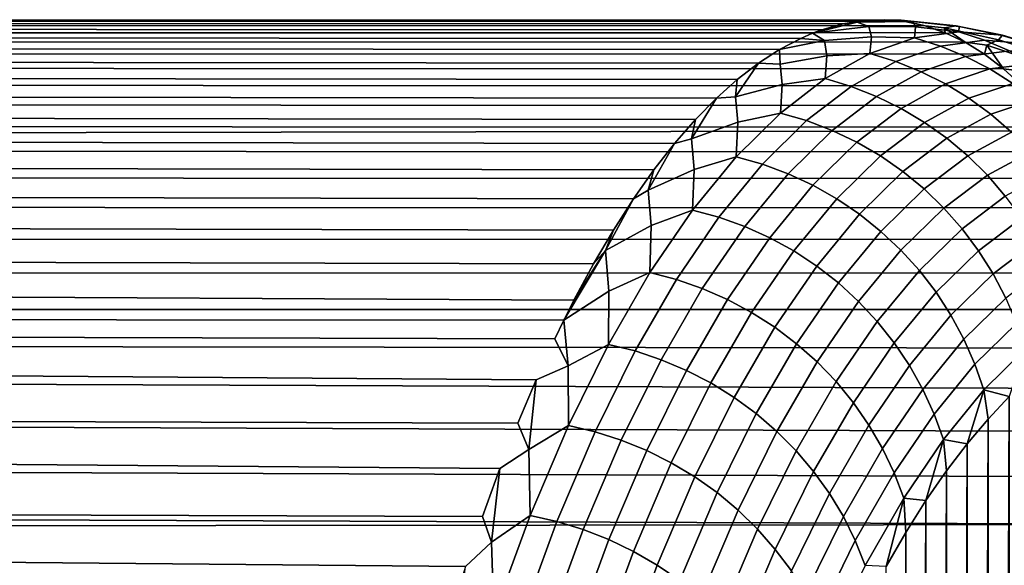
# Model space of a CAD drawing. Header units: metres. Extents: x -32 to 117, y -314 to 32.
# Tile 255 of 256: x 110.05 to 114.5, y 25.78 to 28.25. Entities that reach past the tile are written whole.
import ezdxf

# ---------------------------------------------------------------- set-up
doc = ezdxf.new("R2010")
doc.units = ezdxf.units.M
doc.layers.add('solid_24_501_064_XXX', color=7, linetype='CONTINUOUS')

msp = doc.modelspace()

# ---------------------------------------------------------------- linework, layer by layer
at = {"layer": 'solid_24_501_064_XXX'}
for points in [[(114.232201, 28.187544, 53.833397), (114.141457, 28.218826, 53.261856), (70.656464, 28.225849, 53.092968), (70.55719, 28.197624, 53.670826)], [(114.141457, 28.218826, 53.261856), (114.049713, 28.238537, 52.689312), (70.754044, 28.242229, 52.514977), (70.656464, 28.225849, 53.092968)], [(113.86348, 28.243086, 51.542244), (70.850044, 28.246777, 51.937096), (70.754044, 28.242229, 52.514977), (113.957214, 28.246632, 52.1161)], [(114.032753, 28.244392, 52.332996), (113.957214, 28.246632, 52.1161), (70.754044, 28.242229, 52.514977), (114.049713, 28.238537, 52.689312)], [(113.768883, 28.227869, 50.968159), (70.944389, 28.23951, 51.359562), (70.850044, 28.246777, 51.937096), (113.86348, 28.243086, 51.542244)], [(113.67392, 28.200974, 50.394314), (71.036964, 28.220451, 50.782623), (70.944389, 28.23951, 51.359562), (113.768883, 28.227869, 50.968159)], [(113.833427, 28.236271, 51.235649), (113.63176, 28.185291, 50.139706), (113.768883, 28.227869, 50.968159)], [(113.833427, 28.236271, 51.235649), (113.886681, 28.216549, 50.839027), (113.63176, 28.185291, 50.139706)], [(113.768883, 28.227869, 50.968159), (113.63176, 28.185291, 50.139706), (113.67392, 28.200974, 50.394314)], [(113.833427, 28.236271, 51.235649), (113.768883, 28.227869, 50.968159), (113.86348, 28.243086, 51.542244)], [(113.833427, 28.236271, 51.235649), (113.86348, 28.243086, 51.542244), (113.957214, 28.246632, 52.1161)], [(114.085236, 28.238525, 51.926987), (113.833427, 28.236271, 51.235649), (113.957214, 28.246632, 52.1161), (114.032753, 28.244392, 52.332996)], [(113.833427, 28.236271, 51.235649), (114.085236, 28.238525, 51.926987), (114.098045, 28.214058, 51.311169), (113.886681, 28.216549, 50.839027)], [(114.032753, 28.244392, 52.332996), (114.049713, 28.238537, 52.689312), (114.141457, 28.218826, 53.261856)], [(114.280769, 28.218344, 53.015423), (114.032753, 28.244392, 52.332996), (114.141457, 28.218826, 53.261856), (114.228615, 28.209631, 53.430302)], [(114.032753, 28.244392, 52.332996), (114.280769, 28.218344, 53.015423), (114.295685, 28.216084, 52.401939), (114.085236, 28.238525, 51.926987)], [(114.085236, 28.238525, 51.926987), (114.295685, 28.216084, 52.401939), (114.293579, 28.191774, 51.7103), (114.098045, 28.214058, 51.311169)], [(114.32148, 28.144745, 54.403507), (114.232201, 28.187544, 53.833397), (70.55719, 28.197624, 53.670826), (70.456291, 28.157545, 54.248306)], [(113.63176, 28.185291, 50.139706), (71.127701, 28.189629, 50.20652), (71.036964, 28.220451, 50.782623), (113.67392, 28.200974, 50.394314)], [(113.483307, 28.112173, 49.248497), (71.216705, 28.147076, 49.631496), (71.127701, 28.189629, 50.20652), (113.578903, 28.162413, 49.821098)], [(113.63176, 28.185291, 50.139706), (113.578903, 28.162413, 49.821098), (71.127701, 28.189629, 50.20652)], [(113.686234, 28.152445, 49.752949), (113.578903, 28.162413, 49.821098), (113.63176, 28.185291, 50.139706)], [(113.897987, 28.169703, 50.221676), (113.686234, 28.152445, 49.752949), (113.63176, 28.185291, 50.139706), (113.886681, 28.216549, 50.839027)], [(113.886681, 28.216549, 50.839027), (114.098045, 28.214058, 51.311169), (114.093353, 28.164211, 50.613907), (113.897987, 28.169703, 50.221676)], [(114.098045, 28.214058, 51.311169), (114.293579, 28.191774, 51.7103), (114.093353, 28.164211, 50.613907)], [(114.093353, 28.164211, 50.613907), (114.293579, 28.191774, 51.7103), (114.410072, 28.153805, 51.69051), (114.210289, 28.12706, 50.595219)], [(114.228615, 28.209631, 53.430302), (114.141457, 28.218826, 53.261856), (114.232201, 28.187544, 53.833397)], [(114.228615, 28.209631, 53.430302), (114.472183, 28.155981, 54.10294), (114.489792, 28.175753, 53.492577), (114.280769, 28.218344, 53.015423)], [(114.228615, 28.209631, 53.430302), (114.232201, 28.187544, 53.833397), (114.32148, 28.144745, 54.403507)], [(114.472183, 28.155981, 54.10294), (114.228615, 28.209631, 53.430302), (114.32148, 28.144745, 54.403507), (114.419868, 28.131958, 54.526123)], [(114.280769, 28.218344, 53.015423), (114.489792, 28.175753, 53.492577), (114.490936, 28.176498, 52.807468), (114.295685, 28.216084, 52.401939)], [(114.295685, 28.216084, 52.401939), (114.490936, 28.176498, 52.807468), (114.293579, 28.191774, 51.7103)], [(114.293579, 28.191774, 51.7103), (114.490936, 28.176498, 52.807468), (114.606979, 28.137764, 52.786594), (114.410072, 28.153805, 51.69051)], [(114.408936, 28.090506, 54.971798), (114.32148, 28.144745, 54.403507), (70.456291, 28.157545, 54.248306), (70.353897, 28.105612, 54.825153)], [(113.387505, 28.050282, 48.676922), (71.303909, 28.092831, 49.057781), (71.216705, 28.147076, 49.631496), (113.483307, 28.112173, 49.248497)], [(113.686234, 28.152445, 49.752949), (113.483307, 28.112173, 49.248497), (113.578903, 28.162413, 49.821098)], [(113.696648, 28.083061, 49.134865), (113.485023, 28.046289, 48.670128), (113.483307, 28.112173, 49.248497), (113.686234, 28.152445, 49.752949)], [(113.686234, 28.152445, 49.752949), (113.897987, 28.169703, 50.221676), (113.891388, 28.093834, 49.519722), (113.696648, 28.083061, 49.134865)], [(113.897987, 28.169703, 50.221676), (114.093353, 28.164211, 50.613907), (113.891388, 28.093834, 49.519722)], [(113.891388, 28.093834, 49.519722), (114.093353, 28.164211, 50.613907), (114.210289, 28.12706, 50.595219), (114.008774, 28.05756, 49.502163)], [(114.210289, 28.12706, 50.595219), (114.410072, 28.153805, 51.69051), (114.523087, 28.106195, 51.671394), (114.323875, 28.080259, 50.577572)], [(114.419868, 28.131958, 54.526123), (114.32148, 28.144745, 54.403507), (114.408936, 28.090506, 54.971798)], [(114.410072, 28.153805, 51.69051), (114.606979, 28.137764, 52.786594), (114.719429, 28.089418, 52.766033), (114.523087, 28.106195, 51.671394)], [(114.419868, 28.131958, 54.526123), (114.658371, 28.05143, 55.188126), (114.679245, 28.093046, 54.581673), (114.472183, 28.155981, 54.10294)], [(114.472183, 28.155981, 54.10294), (114.679245, 28.093046, 54.581673), (114.684265, 28.118357, 53.903969), (114.489792, 28.175753, 53.492577)], [(114.489792, 28.175753, 53.492577), (114.684265, 28.118357, 53.903969), (114.490936, 28.176498, 52.807468)], [(114.490936, 28.176498, 52.807468), (114.684265, 28.118357, 53.903969), (114.799881, 28.078918, 53.882038), (114.606979, 28.137764, 52.786594)], [(114.49498, 28.024881, 55.538185), (114.408936, 28.090506, 54.971798), (70.353897, 28.105612, 54.825153), (70.250092, 28.041826, 55.401112)], [(113.291992, 27.976793, 48.10688), (71.389214, 28.026934, 48.485619), (71.303909, 28.092831, 49.057781), (113.387505, 28.050282, 48.676922)], [(113.485023, 28.046289, 48.670128), (113.387505, 28.050282, 48.676922), (113.483307, 28.112173, 49.248497)], [(113.688866, 27.980734, 48.429165), (113.891388, 28.093834, 49.519722), (114.008774, 28.05756, 49.502163), (113.806702, 27.945393, 48.412766)], [(113.696648, 28.083061, 49.134865), (113.891388, 28.093834, 49.519722), (113.688866, 27.980734, 48.429165)], [(114.008774, 28.05756, 49.502163), (114.210289, 28.12706, 50.595219), (114.323875, 28.080259, 50.577572), (114.12294, 28.011639, 49.486008)], [(114.323875, 28.080259, 50.577572), (114.523087, 28.106195, 51.671394), (114.631844, 28.049274, 51.653088), (114.433334, 28.024128, 50.561085)], [(114.419868, 28.131958, 54.526123), (114.408936, 28.090506, 54.971798), (114.49498, 28.024881, 55.538185)], [(114.658371, 28.05143, 55.188126), (114.419868, 28.131958, 54.526123), (114.49498, 28.024881, 55.538185), (114.6054, 28.011393, 55.619003)], [(113.284225, 27.898211, 47.591949), (113.291992, 27.976793, 48.10688), (113.387505, 28.050282, 48.676922)], [(113.495193, 27.954248, 48.052132), (113.284225, 27.898211, 47.591949), (113.387505, 28.050282, 48.676922), (113.485023, 28.046289, 48.670128)], [(113.485023, 28.046289, 48.670128), (113.696648, 28.083061, 49.134865), (113.688866, 27.980734, 48.429165), (113.495193, 27.954248, 48.052132)], [(113.806702, 27.945393, 48.412766), (114.008774, 28.05756, 49.502163), (114.12294, 28.011639, 49.486008), (113.921448, 27.900419, 48.398125)], [(114.12294, 28.011639, 49.486008), (114.323875, 28.080259, 50.577572), (114.433334, 28.024128, 50.561085), (114.233101, 27.956381, 49.471363)], [(114.433334, 28.024128, 50.561085), (114.631844, 28.049274, 51.653088), (114.735603, 27.983431, 51.635712), (114.53791, 27.959049, 50.545872)], [(114.57943, 27.947948, 56.102402), (114.49498, 28.024881, 55.538185), (70.250092, 28.041826, 55.401112), (70.14476, 27.966198, 55.975952)], [(113.197151, 27.891779, 47.538792), (71.472549, 27.949434, 47.915241), (71.389214, 28.026934, 48.485619), (113.291992, 27.976793, 48.10688)], [(113.921448, 27.900419, 48.398125), (114.12294, 28.011639, 49.486008), (114.233101, 27.956381, 49.471363), (114.032318, 27.846119, 48.385338)], [(114.233101, 27.956381, 49.471363), (114.433334, 28.024128, 50.561085), (114.53791, 27.959049, 50.545872), (114.338509, 27.892166, 49.458324)], [(114.6054, 28.011393, 55.619003), (114.49498, 28.024881, 55.538185), (114.57943, 27.947948, 56.102402)], [(114.661903, 27.859798, 56.664108), (114.57943, 27.947948, 56.102402), (70.14476, 27.966198, 55.975952), (70.037964, 27.878738, 56.549423)], [(113.284225, 27.898211, 47.591949), (113.197151, 27.891779, 47.538792), (113.291992, 27.976793, 48.10688)], [(113.486984, 27.825045, 47.343655), (113.688866, 27.980734, 48.429165), (113.806702, 27.945393, 48.412766), (113.60527, 27.790691, 47.328438)], [(113.495193, 27.954248, 48.052132), (113.688866, 27.980734, 48.429165), (113.486984, 27.825045, 47.343655)], [(114.032318, 27.846119, 48.385338), (114.233101, 27.956381, 49.471363), (114.338509, 27.892166, 49.458324), (114.13855, 27.782866, 48.3745)], [(114.338509, 27.892166, 49.458324), (114.53791, 27.959049, 50.545872), (114.636902, 27.885469, 50.532036), (114.438431, 27.819433, 49.446987)], [(113.102463, 27.795244, 46.972633), (71.554008, 27.860382, 47.346886), (71.472549, 27.949434, 47.915241), (113.197151, 27.891779, 47.538792)], [(113.284225, 27.898211, 47.591949), (113.495193, 27.954248, 48.052132), (113.486984, 27.825045, 47.343655), (113.294792, 27.783398, 46.974854)], [(113.60527, 27.790691, 47.328438), (113.806702, 27.945393, 48.412766), (113.921448, 27.900419, 48.398125), (113.720596, 27.746735, 47.315334)], [(114.742073, 27.760538, 57.222984), (114.661903, 27.859798, 56.664108), (70.037964, 27.878738, 56.549423), (69.929832, 27.779469, 57.121254)], [(113.294792, 27.783398, 46.974854), (113.084991, 27.708342, 46.519783), (113.197151, 27.891779, 47.538792), (113.284225, 27.898211, 47.591949)], [(113.084991, 27.708342, 46.519783), (113.102463, 27.795244, 46.972633), (113.197151, 27.891779, 47.538792)], [(113.720596, 27.746735, 47.315334), (113.921448, 27.900419, 48.398125), (114.032318, 27.846119, 48.385338), (113.832161, 27.693476, 47.304436)], [(114.13855, 27.782866, 48.3745), (114.338509, 27.892166, 49.458324), (114.438431, 27.819433, 49.446987), (114.239418, 27.711092, 48.365677)], [(114.438431, 27.819433, 49.446987), (114.636902, 27.885469, 50.532036), (114.729614, 27.803894, 50.519669), (114.532196, 27.738682, 49.437428)], [(113.008224, 27.687267, 46.408783), (71.633545, 27.759838, 46.780781), (71.554008, 27.860382, 47.346886), (113.102463, 27.795244, 46.972633)], [(113.286926, 27.626904, 46.264603), (113.486984, 27.825045, 47.343655), (113.60527, 27.790691, 47.328438), (113.405663, 27.59359, 46.250599)], [(113.294792, 27.783398, 46.974854), (113.486984, 27.825045, 47.343655), (113.286926, 27.626904, 46.264603)], [(113.832161, 27.693476, 47.304436), (114.032318, 27.846119, 48.385338), (114.13855, 27.782866, 48.3745), (113.939217, 27.631281, 47.295811)], [(114.753815, 27.744839, 57.305817), (114.742073, 27.760538, 57.222984), (69.929832, 27.779469, 57.121254), (69.820488, 27.668421, 57.691189)], [(113.084991, 27.708342, 46.519783), (113.008224, 27.687267, 46.408783), (113.102463, 27.795244, 46.972633)], [(113.084991, 27.708342, 46.519783), (113.294792, 27.783398, 46.974854), (113.286926, 27.626904, 46.264603), (113.096626, 27.570642, 45.904423)], [(113.405663, 27.59359, 46.250599), (113.60527, 27.790691, 47.328438), (113.720596, 27.746735, 47.315334), (113.521561, 27.550718, 46.239059)], [(113.939217, 27.631281, 47.295811), (114.13855, 27.782866, 48.3745), (114.239418, 27.711092, 48.365677), (114.041023, 27.560574, 47.289524)], [(114.239418, 27.711092, 48.365677), (114.438431, 27.819433, 49.446987), (114.532196, 27.738682, 49.437428), (114.334229, 27.631287, 48.358936)], [(114.820259, 27.650253, 57.778881), (114.753815, 27.744839, 57.305817), (69.820488, 27.668421, 57.691189)], [(112.914948, 27.567959, 45.84771), (71.71106, 27.647858, 46.217163), (71.633545, 27.759838, 46.780781), (113.008224, 27.687267, 46.408783)], [(113.521561, 27.550718, 46.239059), (113.720596, 27.746735, 47.315334), (113.832161, 27.693476, 47.304436), (113.633827, 27.498585, 46.230064)], [(114.334229, 27.631287, 48.358936), (114.532196, 27.738682, 49.437428), (114.619156, 27.650463, 49.42971), (114.42234, 27.544001, 48.354321)], [(113.096626, 27.570642, 45.904423), (112.888504, 27.476831, 45.455009), (113.008224, 27.687267, 46.408783), (113.084991, 27.708342, 46.519783)], [(113.633827, 27.498585, 46.230064), (113.832161, 27.693476, 47.304436), (113.939217, 27.631281, 47.295811), (113.741707, 27.437542, 46.223675)], [(114.041023, 27.560574, 47.289524), (114.239418, 27.711092, 48.365677), (114.334229, 27.631287, 48.358936), (114.136887, 27.481838, 47.285614)], [(114.896347, 27.529037, 58.331581), (114.820259, 27.650253, 57.778881), (69.820488, 27.668421, 57.691189), (69.709785, 27.545618, 58.259007)], [(112.823029, 27.437443, 45.289829), (71.786491, 27.524511, 45.656254), (71.71106, 27.647858, 46.217163), (112.914948, 27.567959, 45.84771)], [(112.888504, 27.476831, 45.455009), (112.914948, 27.567959, 45.84771), (113.008224, 27.687267, 46.408783)], [(114.42234, 27.544001, 48.354321), (114.619156, 27.650463, 49.42971), (114.698708, 27.555384, 49.423889), (114.503143, 27.449827, 48.351864)], [(113.089897, 27.386467, 45.193428), (113.286926, 27.626904, 46.264603), (113.405663, 27.59359, 46.250599), (113.209076, 27.354246, 45.180664)], [(113.096626, 27.570642, 45.904423), (113.286926, 27.626904, 46.264603), (113.089897, 27.386467, 45.193428)], [(113.741707, 27.437542, 46.223675), (113.939217, 27.631281, 47.295811), (114.041023, 27.560574, 47.289524), (113.844444, 27.368011, 46.219936)], [(114.136887, 27.481838, 47.285614), (114.334229, 27.631287, 48.358936), (114.42234, 27.544001, 48.354321), (114.226143, 27.395617, 47.284111)], [(112.888504, 27.476831, 45.455009), (112.823029, 27.437443, 45.289829), (112.914948, 27.567959, 45.84771)], [(112.888504, 27.476831, 45.455009), (113.096626, 27.570642, 45.904423), (113.089897, 27.386467, 45.193428), (112.901871, 27.316172, 44.842236)], [(113.209076, 27.354246, 45.180664), (113.405663, 27.59359, 46.250599), (113.521561, 27.550718, 46.239059), (113.325539, 27.312529, 45.170712)], [(113.844444, 27.368011, 46.219936), (114.041023, 27.560574, 47.289524), (114.136887, 27.481838, 47.285614), (113.941338, 27.29047, 46.218872)], [(114.970032, 27.397005, 58.880829), (114.896347, 27.529037, 58.331581), (69.709785, 27.545618, 58.259007), (69.597794, 27.411097, 58.824444)], [(112.731972, 27.295755, 44.735142), (71.859917, 27.389872, 45.098301), (71.786491, 27.524511, 45.656254), (112.823029, 27.437443, 45.289829)], [(113.325539, 27.312529, 45.170712), (113.521561, 27.550718, 46.239059), (113.633827, 27.498585, 46.230064), (113.438499, 27.261599, 45.163647)], [(114.226143, 27.395617, 47.284111), (114.42234, 27.544001, 48.354321), (114.503143, 27.449827, 48.351864), (114.308189, 27.302496, 47.285023)], [(112.901871, 27.316172, 44.842236), (112.695923, 27.203903, 44.399029), (112.823029, 27.437443, 45.289829), (112.888504, 27.476831, 45.455009)], [(113.438499, 27.261599, 45.163647), (113.633827, 27.498585, 46.230064), (113.741707, 27.437542, 46.223675), (113.54718, 27.201807, 45.159512)], [(113.941338, 27.29047, 46.218872), (114.136887, 27.481838, 47.285614), (114.226143, 27.395617, 47.284111), (114.031738, 27.205444, 46.22049)], [(112.695923, 27.203903, 44.399029), (112.731972, 27.295755, 44.735142), (112.823029, 27.437443, 45.289829)], [(113.54718, 27.201807, 45.159512), (113.741707, 27.437542, 46.223675), (113.844444, 27.368011, 46.219936), (113.650841, 27.133562, 45.158337)], [(114.308189, 27.302496, 47.285023), (114.503143, 27.449827, 48.351864), (114.57608, 27.349413, 48.351578), (114.382462, 27.203115, 47.288342)], [(115.041023, 27.254278, 59.426376), (114.970032, 27.397005, 58.880829), (69.597794, 27.411097, 58.824444), (69.48465, 27.264904, 59.387245)], [(112.642021, 27.143009, 44.183971), (71.931305, 27.244009, 44.54351), (71.859917, 27.389872, 45.098301), (112.731972, 27.295755, 44.735142)], [(112.897095, 27.103983, 44.131584), (113.089897, 27.386467, 45.193428), (113.209076, 27.354246, 45.180664), (113.016701, 27.072906, 44.120087)], [(112.901871, 27.316172, 44.842236), (113.089897, 27.386467, 45.193428), (112.897095, 27.103983, 44.131584)], [(114.031738, 27.205444, 46.22049), (114.226143, 27.395617, 47.284111), (114.308189, 27.302496, 47.285023), (114.115013, 27.11352, 46.224777)], [(113.016701, 27.072906, 44.120087), (113.209076, 27.354246, 45.180664), (113.325539, 27.312529, 45.170712), (113.13372, 27.032408, 44.111748)], [(113.650841, 27.133562, 45.158337), (113.844444, 27.368011, 46.219936), (113.941338, 27.29047, 46.218872), (113.748764, 27.057331, 45.160133)], [(114.382462, 27.203115, 47.288342), (114.57608, 27.349413, 48.351578), (114.640671, 27.243446, 48.35347), (114.448448, 27.098154, 47.294052)], [(112.695923, 27.203903, 44.399029), (112.642021, 27.143009, 44.183971), (112.731972, 27.295755, 44.735142)], [(112.695923, 27.203903, 44.399029), (112.901871, 27.316172, 44.842236), (112.897095, 27.103983, 44.131584), (112.711693, 27.020241, 43.789726)], [(113.13372, 27.032408, 44.111748), (113.325539, 27.312529, 45.170712), (113.438499, 27.261599, 45.163647), (113.24736, 26.982765, 44.106636)], [(113.748764, 27.057331, 45.160133), (113.941338, 27.29047, 46.218872), (114.031738, 27.205444, 46.22049), (113.840286, 26.973637, 45.164883)], [(114.115013, 27.11352, 46.224777), (114.308189, 27.302496, 47.285023), (114.382462, 27.203115, 47.288342), (114.190598, 27.015324, 46.231712)], [(115.109558, 27.100967, 59.968018), (115.041023, 27.254278, 59.426376), (69.48465, 27.264904, 59.387245), (69.370483, 27.107094, 59.94714)], [(112.55365, 26.979361, 43.636734), (71.952789, 27.197004, 44.373909), (71.931305, 27.244009, 44.54351), (112.642021, 27.143009, 44.183971)], [(113.24736, 26.982765, 44.106636), (113.438499, 27.261599, 45.163647), (113.54718, 27.201807, 45.159512), (113.356827, 26.924318, 44.104774)], [(114.448448, 27.098154, 47.294052), (114.640671, 27.243446, 48.35347), (114.696449, 27.13265, 48.357525), (114.505699, 26.988331, 47.302109)], [(112.695923, 27.203903, 44.399029), (112.508362, 26.889772, 43.353111), (112.55365, 26.979361, 43.636734)], [(112.695923, 27.203903, 44.399029), (112.711693, 27.020241, 43.789726), (112.508362, 26.889772, 43.353111)], [(112.695923, 27.203903, 44.399029), (112.55365, 26.979361, 43.636734), (112.642021, 27.143009, 44.183971)], [(113.356827, 26.924318, 44.104774), (113.54718, 27.201807, 45.159512), (113.650841, 27.133562, 45.158337), (113.461388, 26.857468, 44.106182)], [(113.840286, 26.973637, 45.164883), (114.031738, 27.205444, 46.22049), (114.115013, 27.11352, 46.224777), (113.924774, 26.883051, 45.172558)], [(114.190598, 27.015324, 46.231712), (114.382462, 27.203115, 47.288342), (114.448448, 27.098154, 47.294052), (114.25798, 26.91153, 46.241238)], [(112.508362, 26.889772, 43.353111), (72.067665, 26.918917, 43.444241), (71.952789, 27.197004, 44.373909), (112.55365, 26.979361, 43.636734)], [(113.461388, 26.857468, 44.106182), (113.650841, 27.133562, 45.158337), (113.748764, 27.057331, 45.160133), (113.560318, 26.782669, 44.110847)], [(113.924774, 26.883051, 45.172558), (114.115013, 27.11352, 46.224777), (114.190598, 27.015324, 46.231712), (114.001656, 26.786192, 45.183105)], [(115.175591, 26.937185, 60.505581), (115.109558, 27.100967, 59.968018), (69.370483, 27.107094, 59.94714), (69.255165, 26.937712, 60.50391)], [(112.709702, 26.779716, 43.080528), (112.897095, 27.103983, 44.131584), (113.016701, 27.072906, 44.120087), (112.829735, 26.749836, 43.070324)], [(112.711693, 27.020241, 43.789726), (112.897095, 27.103983, 44.131584), (112.709702, 26.779716, 43.080528)], [(112.829735, 26.749836, 43.070324), (113.016701, 27.072906, 44.120087), (113.13372, 27.032408, 44.111748), (112.947296, 26.710625, 43.063629)], [(114.25798, 26.91153, 46.241238), (114.448448, 27.098154, 47.294052), (114.505699, 26.988331, 47.302109), (114.316681, 26.802847, 46.253292)], [(112.709702, 26.779716, 43.080528), (112.52726, 26.683111, 42.748322), (112.508362, 26.889772, 43.353111), (112.711693, 27.020241, 43.789726)], [(112.947296, 26.710625, 43.063629), (113.13372, 27.032408, 44.111748), (113.24736, 26.982765, 44.106636), (113.061592, 26.66235, 43.060486)], [(113.560318, 26.782669, 44.110847), (113.748764, 27.057331, 45.160133), (113.840286, 26.973637, 45.164883), (113.652939, 26.700436, 44.118744)], [(113.061592, 26.66235, 43.060486), (113.24736, 26.982765, 44.106636), (113.356827, 26.924318, 44.104774), (113.171837, 26.605341, 43.060921)], [(114.001656, 26.786192, 45.183105), (114.190598, 27.015324, 46.231712), (114.25798, 26.91153, 46.241238), (114.070404, 26.683727, 45.196449)], [(114.316681, 26.802847, 46.253292), (114.505699, 26.988331, 47.302109), (114.553818, 26.874397, 47.312458), (114.366318, 26.690022, 46.267796)], [(115.238861, 26.763041, 61.038895), (115.175591, 26.937185, 60.505581), (69.255165, 26.937712, 60.50391), (69.179886, 26.821877, 60.862682)], [(113.652939, 26.700436, 44.118744), (113.840286, 26.973637, 45.164883), (113.924774, 26.883051, 45.172558), (113.738625, 26.611332, 44.129807)], [(112.299294, 26.424372, 42.021317), (72.19548, 26.54991, 42.36021), (72.067665, 26.918917, 43.444241), (112.382416, 26.61994, 42.55526)], [(112.52726, 26.683111, 42.748322), (112.382416, 26.61994, 42.55526), (72.067665, 26.918917, 43.444241), (112.467255, 26.804981, 43.093811)], [(112.508362, 26.889772, 43.353111), (112.467255, 26.804981, 43.093811), (72.067665, 26.918917, 43.444241)], [(112.52726, 26.683111, 42.748322), (112.467255, 26.804981, 43.093811), (112.508362, 26.889772, 43.353111)], [(113.171837, 26.605341, 43.060921), (113.356827, 26.924318, 44.104774), (113.461388, 26.857468, 44.106182), (113.277267, 26.539991, 43.064926)], [(114.070404, 26.683727, 45.196449), (114.25798, 26.91153, 46.241238), (114.316681, 26.802847, 46.253292), (114.130554, 26.576355, 45.212502)], [(113.277267, 26.539991, 43.064926), (113.461388, 26.857468, 44.106182), (113.560318, 26.782669, 44.110847), (113.377182, 26.466747, 43.072475)], [(113.738625, 26.611332, 44.129807), (113.924774, 26.883051, 45.172558), (114.001656, 26.786192, 45.183105), (113.81678, 26.515966, 44.14397)], [(114.366318, 26.690022, 46.267796), (114.553818, 26.874397, 47.312458), (114.592484, 26.757135, 47.325027), (114.40654, 26.573826, 46.284645)], [(115.299141, 26.578648, 61.567783), (115.238861, 26.763041, 61.038895), (69.179886, 26.821877, 60.862682), (69.138733, 26.756817, 61.057308)], [(114.130554, 26.576355, 45.212502), (114.316681, 26.802847, 46.253292), (114.366318, 26.690022, 46.267796), (114.181679, 26.464813, 45.231152)], [(115.35659, 26.384155, 62.092007), (115.299141, 26.578648, 61.567783), (69.138733, 26.756817, 61.057308), (69.021347, 26.564482, 61.607067)], [(112.52726, 26.683111, 42.748322), (112.709702, 26.779716, 43.080528), (112.528915, 26.413942, 42.041718)], [(112.528915, 26.413942, 42.041718), (112.709702, 26.779716, 43.080528), (112.829735, 26.749836, 43.070324), (112.649353, 26.385307, 42.032841)], [(113.377182, 26.466747, 43.072475), (113.560318, 26.782669, 44.110847), (113.652939, 26.700436, 44.118744), (113.470879, 26.38611, 43.083519)], [(113.81678, 26.515966, 44.14397), (114.001656, 26.786192, 45.183105), (114.070404, 26.683727, 45.196449), (113.886871, 26.414991, 44.161133)], [(114.40654, 26.573826, 46.284645), (114.592484, 26.757135, 47.325027), (114.521332, 26.543756, 46.777931)], [(112.649353, 26.385307, 42.032841), (112.829735, 26.749836, 43.070324), (112.947296, 26.710625, 43.063629), (112.767441, 26.347448, 42.027809)], [(112.767441, 26.347448, 42.027809), (112.947296, 26.710625, 43.063629), (113.061592, 26.66235, 43.060486), (112.882378, 26.300621, 42.026661)], [(112.528915, 26.413942, 42.041718), (112.349754, 26.305069, 41.719463), (112.382416, 26.61994, 42.55526), (112.52726, 26.683111, 42.748322)], [(113.470879, 26.38611, 43.083519), (113.652939, 26.700436, 44.118744), (113.738625, 26.611332, 44.129807), (113.557716, 26.29863, 43.09798)], [(113.886871, 26.414991, 44.161133), (114.070404, 26.683727, 45.196449), (114.130554, 26.576355, 45.212502), (113.948425, 26.309097, 44.181175)], [(114.181679, 26.464813, 45.231152), (114.366318, 26.690022, 46.267796), (114.40654, 26.573826, 46.284645), (114.223434, 26.349861, 45.25227)], [(112.349754, 26.305069, 41.719463), (112.299294, 26.424372, 42.021317), (112.382416, 26.61994, 42.55526)], [(112.882378, 26.300621, 42.026661), (113.061592, 26.66235, 43.060486), (113.171837, 26.605341, 43.060921), (112.993362, 26.245148, 42.029408)], [(112.993362, 26.245148, 42.029408), (113.171837, 26.605341, 43.060921), (113.277267, 26.539991, 43.064926), (113.099655, 26.181408, 42.036026)], [(113.557716, 26.29863, 43.09798), (113.738625, 26.611332, 44.129807), (113.81678, 26.515966, 44.14397), (113.637115, 26.204908, 43.115761)], [(113.948425, 26.309097, 44.181175), (114.130554, 26.576355, 45.212502), (114.181679, 26.464813, 45.231152), (114.001015, 26.199013, 44.203964)], [(115.411194, 26.179676, 62.611404), (115.35659, 26.384155, 62.092007), (69.021347, 26.564482, 61.607067), (68.903145, 26.360785, 62.15292)], [(112.139809, 26.002369, 40.968544), (72.314484, 26.137682, 41.293018), (72.19548, 26.54991, 42.36021), (112.218307, 26.218452, 41.49231)], [(112.349754, 26.305069, 41.719463), (112.218307, 26.218452, 41.49231), (72.19548, 26.54991, 42.36021), (112.299294, 26.424372, 42.021317)], [(113.099655, 26.181408, 42.036026), (113.277267, 26.539991, 43.064926), (113.377182, 26.466747, 43.072475), (113.200508, 26.109837, 42.046471)], [(114.223434, 26.349861, 45.25227), (114.40654, 26.573826, 46.284645), (114.330849, 26.330208, 45.703541)], [(114.40654, 26.573826, 46.284645), (114.425606, 26.44232, 46.239071), (114.330849, 26.330208, 45.703541)], [(114.40654, 26.573826, 46.284645), (114.521332, 26.543756, 46.777931), (114.425606, 26.44232, 46.239071)], [(114.425606, 26.44232, 46.239071), (114.521332, 26.543756, 46.777931), (114.425713, 1.081147, 24.959011)], [(114.521332, 26.543756, 46.777931), (114.521446, 0.532808, 24.9527), (114.425713, 1.081147, 24.959011)], [(113.637115, 26.204908, 43.115761), (113.81678, 26.515966, 44.14397), (113.886871, 26.414991, 44.161133), (113.708519, 26.105585, 43.136738)], [(113.200508, 26.109837, 42.046471), (113.377182, 26.466747, 43.072475), (113.470879, 26.38611, 43.083519), (113.295242, 26.030926, 42.060673)], [(114.001015, 26.199013, 44.203964), (114.181679, 26.464813, 45.231152), (114.223434, 26.349861, 45.25227), (114.044281, 26.085489, 44.229343)], [(114.330849, 26.330208, 45.703541), (114.425606, 26.44232, 46.239071), (114.330948, 1.628056, 24.976414)], [(114.425606, 26.44232, 46.239071), (114.425713, 1.081147, 24.959011), (114.330948, 1.628056, 24.976414)], [(112.349754, 26.305069, 41.719463), (112.528915, 26.413942, 42.041718), (112.355896, 26.007021, 41.016663)], [(112.355896, 26.007021, 41.016663), (112.528915, 26.413942, 42.041718), (112.649353, 26.385307, 42.032841), (112.476723, 25.979685, 41.009132)], [(113.708519, 26.105585, 43.136738), (113.886871, 26.414991, 44.161133), (113.948425, 26.309097, 44.181175), (113.771446, 26.001341, 43.160767)], [(115.462784, 25.965307, 63.125889), (115.411194, 26.179676, 62.611404), (68.903145, 26.360785, 62.15292), (68.784004, 26.145792, 62.69466)], [(112.476723, 25.979685, 41.009132), (112.649353, 26.385307, 42.032841), (112.767441, 26.347448, 42.027809), (112.595314, 25.943243, 41.005791)], [(113.295242, 26.030926, 42.060673), (113.470879, 26.38611, 43.083519), (113.557716, 26.29863, 43.09798), (113.383209, 25.945215, 42.078533)], [(112.595314, 25.943243, 41.005791), (112.767441, 26.347448, 42.027809), (112.882378, 26.300621, 42.026661), (112.710861, 25.897943, 41.00666)], [(113.771446, 26.001341, 43.160767), (113.948425, 26.309097, 44.181175), (114.001015, 26.199013, 44.203964), (113.825455, 25.892891, 43.187687)], [(114.044281, 26.085489, 44.229343), (114.223434, 26.349861, 45.25227), (114.144989, 26.074255, 44.643707)], [(114.223434, 26.349861, 45.25227), (114.23732, 26.207615, 45.172058), (114.144989, 26.074255, 44.643707)], [(114.223434, 26.349861, 45.25227), (114.330849, 26.330208, 45.703541), (114.23732, 26.207615, 45.172058)], [(114.23732, 26.207615, 45.172058), (114.330849, 26.330208, 45.703541), (114.237411, 2.17279, 25.004845)], [(114.330849, 26.330208, 45.703541), (114.330948, 1.628056, 24.976414), (114.237411, 2.17279, 25.004845)], [(112.355896, 26.007021, 41.016663), (112.180275, 25.886513, 40.704647), (112.218307, 26.218452, 41.49231), (112.349754, 26.305069, 41.719463)], [(112.710861, 25.897943, 41.00666), (112.882378, 26.300621, 42.026661), (112.993362, 26.245148, 42.029408), (112.822571, 25.844099, 41.011734)], [(113.383209, 25.945215, 42.078533), (113.557716, 26.29863, 43.09798), (113.637115, 26.204908, 43.115761), (113.463806, 25.853291, 42.09993)], [(112.822571, 25.844099, 41.011734), (112.993362, 26.245148, 42.029408), (113.099655, 26.181408, 42.036026), (112.929672, 25.782076, 41.020977)], [(112.180275, 25.886513, 40.704647), (112.139809, 26.002369, 40.968544), (112.218307, 26.218452, 41.49231)], [(112.929672, 25.782076, 41.020977), (113.099655, 26.181408, 42.036026), (113.200508, 26.109837, 42.046471), (113.031441, 25.712299, 41.034328)], [(113.463806, 25.853291, 42.09993), (113.637115, 26.204908, 43.115761), (113.708519, 26.105585, 43.136738), (113.536484, 25.755781, 42.124718)], [(113.825455, 25.892891, 43.187687), (114.001015, 26.199013, 44.203964), (114.044281, 26.085489, 44.229343), (113.870186, 25.780975, 43.217308)], [(114.144989, 26.074255, 44.643707), (114.23732, 26.207615, 45.172058), (114.145073, 2.716308, 25.044422)], [(114.23732, 26.207615, 45.172058), (114.237411, 2.17279, 25.004845), (114.145073, 2.716308, 25.044422)], [(115.462784, 25.965307, 63.125889), (68.784004, 26.145792, 62.69466), (68.66394, 25.919586, 63.23204)], [(111.989372, 25.540197, 39.937256), (72.424599, 25.683002, 40.244308), (72.314484, 26.137682, 41.293018), (112.063469, 25.776236, 40.45013)], [(112.180275, 25.886513, 40.704647), (112.063469, 25.776236, 40.45013), (72.314484, 26.137682, 41.293018), (112.139809, 26.002369, 40.968544)], [(113.031441, 25.712299, 41.034328), (113.200508, 26.109837, 42.046471), (113.295242, 26.030926, 42.060673), (113.127174, 25.635246, 41.051693)], [(113.536484, 25.755781, 42.124718), (113.708519, 26.105585, 43.136738), (113.771446, 26.001341, 43.160767), (113.600731, 25.653357, 42.152725)], [(113.870186, 25.780975, 43.217308), (114.044281, 26.085489, 44.229343), (113.964691, 25.776272, 43.598473)], [(114.044281, 26.085489, 44.229343), (114.054031, 25.930351, 44.118896), (113.964691, 25.776272, 43.598473)], [(114.044281, 26.085489, 44.229343), (114.144989, 26.074255, 44.643707), (114.054031, 25.930351, 44.118896)], [(114.054031, 25.930351, 44.118896), (114.144989, 26.074255, 44.643707), (114.054108, 3.258161, 25.095003)], [(114.144989, 26.074255, 44.643707), (114.145073, 2.716308, 25.044422), (114.054108, 3.258161, 25.095003)], [(112.180275, 25.886513, 40.704647), (112.355896, 26.007021, 41.016663), (112.19175, 25.559416, 40.006905)], [(112.19175, 25.559416, 40.006905), (112.355896, 26.007021, 41.016663), (112.476723, 25.979685, 41.009132), (112.312958, 25.533426, 40.000751)], [(113.127174, 25.635246, 41.051693), (113.295242, 26.030926, 42.060673), (113.383209, 25.945215, 42.078533), (113.216225, 25.551447, 41.072956)], [(113.600731, 25.653357, 42.152725), (113.771446, 26.001341, 43.160767), (113.825455, 25.892891, 43.187687), (113.65612, 25.546717, 42.183762)], [(115.55648, 25.507349, 64.139534), (115.462784, 25.965307, 63.125889), (68.66394, 25.919586, 63.23204), (68.543121, 25.682264, 63.764793)], [(112.312958, 25.533426, 40.000751), (112.476723, 25.979685, 41.009132), (112.595314, 25.943243, 41.005791), (112.43203, 25.498466, 39.999123)], [(112.43203, 25.498466, 39.999123), (112.595314, 25.943243, 41.005791), (112.710861, 25.897943, 41.00666), (112.548157, 25.454775, 40.002029)], [(113.216225, 25.551447, 41.072956), (113.383209, 25.945215, 42.078533), (113.463806, 25.853291, 42.09993), (113.297966, 25.461472, 41.097965)], [(113.964691, 25.776272, 43.598473), (114.054031, 25.930351, 44.118896), (113.96476, 3.797459, 25.156364)], [(114.054031, 25.930351, 44.118896), (114.054108, 3.258161, 25.095003), (113.96476, 3.797459, 25.156364)], [(112.19175, 25.559416, 40.006905), (112.019928, 25.427902, 39.705395), (112.063469, 25.776236, 40.45013), (112.180275, 25.886513, 40.704647)], [(112.548157, 25.454775, 40.002029), (112.710861, 25.897943, 41.00666), (112.822571, 25.844099, 41.011734), (112.660553, 25.402649, 40.009445)], [(113.65612, 25.546717, 42.183762), (113.825455, 25.892891, 43.187687), (113.870186, 25.780975, 43.217308), (113.702271, 25.43659, 42.217613)], [(112.660553, 25.402649, 40.009445), (112.822571, 25.844099, 41.011734), (112.929672, 25.782076, 41.020977), (112.768433, 25.342449, 40.021324)], [(113.297966, 25.461472, 41.097965), (113.463806, 25.853291, 42.09993), (113.536484, 25.755781, 42.124718), (113.371857, 25.36594, 41.126556)], [(112.768433, 25.342449, 40.021324), (112.929672, 25.782076, 41.020977), (113.031441, 25.712299, 41.034328), (112.871063, 25.274588, 40.037586)]]:
    msp.add_3dface(points, dxfattribs=at)

doc.saveas('drawing.dxf')
